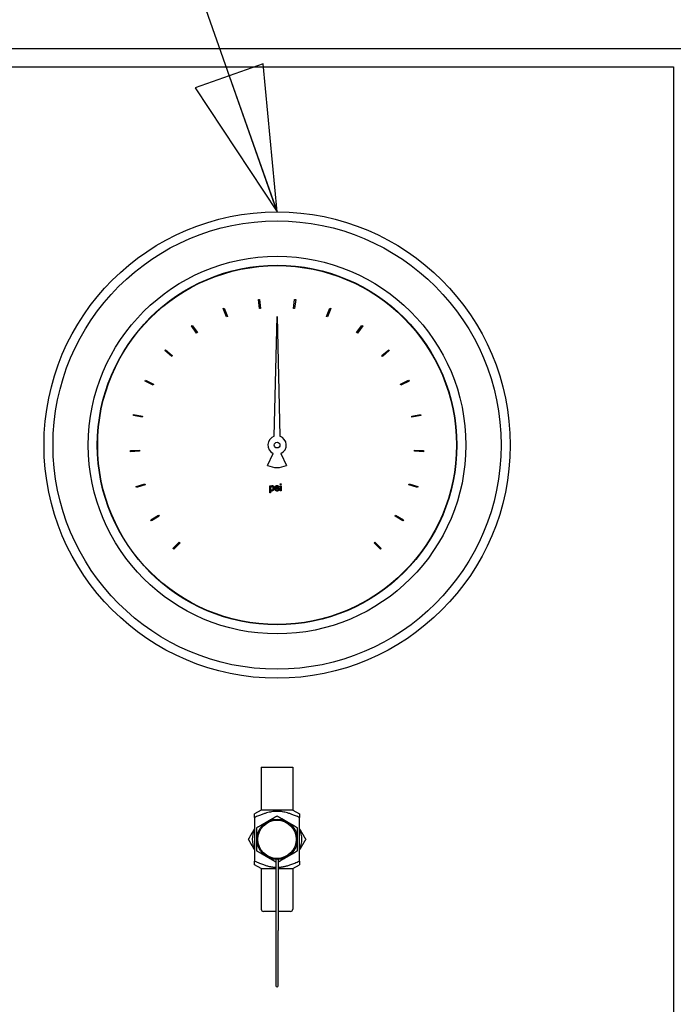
# Paper-space layout 'SHEET_1' of a CAD drawing. Header units: inches. Extents: x 4 to 540, y 12 to 340.
# Tile 16 of 118: x 64 to 73, y 144 to 157. Entities that reach past the tile are written whole.
import ezdxf

# ---------------------------------------------------------------- set-up
doc = ezdxf.new("R2010")
doc.units = ezdxf.units.IN
doc.header["$LTSCALE"] = 16
doc.header["$MEASUREMENT"] = 0
doc.layers.get('0').update_dxf_attribs({"lineweight": 25})
doc.layers.add('DIMEN', color=7, linetype='Continuous', lineweight=25)
doc.styles.get("Standard").update_dxf_attribs({"font": 'arial.ttf'})
doc.dimstyles.new('DEFAULT-ANSI$7', dxfattribs={"dimscale": 16, "dimtxt": 0.125, "dimasz": 0.125, "dimexe": 0.125, "dimexo": 0.0625, "dimgap": 0.031496, "dimtad": 0, "dimtih": 1, "dimtoh": 1, "dimrnd": 1e-08, "dimzin": 4, "dimdsep": 46, "dimtxsty": 'Standard', "dimblk": 'Filled-1', "dimcen": 0.09, "dimdle": 0.393701, "dimclrd": 256, "dimclre": 256, "dimclrt": 256, "dimadec": 0, "dimazin": 1, "dimtfac": 1.504, "dimtofl": 0, "dimtmove": 0, "dimatfit": 3, "dimldrblk": 'Filled-1', "dimfxl": 1, "dimtolj": 1, "dimtzin": 4, "dimlwd": 25, "dimlwe": 25, "dimarcsym": 0})

# ---------------------------------------------------------------- blocks, each defined once
blk = doc.blocks.new('Filled-1')
at = {"color": 0}
for p, q in [((0, 0), (-1, 0.25)), ((-1, 0.25), (-1, -0.25)), ((-1, 0), (0, 0)), ((-1, -0.25), (0, 0))]:
    blk.add_line(p, q, dxfattribs=at)
at = {"color": 0, "flags": 128}
blk.add_lwpolyline([(-1, -0.25), (0, 0), (-1, 0.25), (-1, -0.25)], dxfattribs=at)
at = {"color": 0}
blk.add_solid([(-1, -0.25), (0, 0), (-1, 0.25), (-1, -0.25)], dxfattribs=at)

psp = doc.layouts.new('SHEET_1')

# ---------------------------------------------------------------- linework, layer by layer
for p, q in [((49.653, 156.951), (73.653, 156.951)), ((49.903, 156.701), (73.403, 156.701)), ((73.403, 156.701), (73.403, 133.201)), ((67.643, 153.47), (67.658, 153.472)), ((67.659, 153.346), (67.643, 153.47)), ((67.658, 153.472), (67.674, 153.348)), ((68.132, 153.348), (68.147, 153.472)), ((68.147, 153.472), (68.162, 153.47)), ((68.162, 153.47), (68.147, 153.346)), ((67.156, 153.345), (67.17, 153.35)), ((67.201, 153.229), (67.156, 153.345)), ((67.17, 153.35), (67.215, 153.234)), ((67.674, 153.348), (67.659, 153.346)), ((68.147, 153.346), (68.132, 153.348)), ((68.59, 153.234), (68.636, 153.35)), ((68.65, 153.345), (68.604, 153.229)), ((68.636, 153.35), (68.65, 153.345)), ((67.215, 153.234), (67.201, 153.229)), ((67.864, 151.573), (67.903, 153.235)), ((67.903, 153.235), (67.941, 151.573)), ((68.604, 153.229), (68.59, 153.234)), ((66.714, 153.104), (66.726, 153.112)), ((66.786, 153.002), (66.714, 153.104)), ((66.726, 153.112), (66.798, 153.011)), ((66.798, 153.011), (66.786, 153.002)), ((69.007, 153.011), (69.08, 153.112)), ((69.019, 153.002), (69.007, 153.011)), ((69.092, 153.104), (69.019, 153.002)), ((69.08, 153.112), (69.092, 153.104)), ((66.344, 152.761), (66.354, 152.773)), ((66.44, 152.68), (66.344, 152.761)), ((66.354, 152.773), (66.449, 152.692)), ((69.356, 152.692), (69.452, 152.773)), ((69.461, 152.761), (69.366, 152.68)), ((69.452, 152.773), (69.461, 152.761)), ((66.449, 152.692), (66.44, 152.68)), ((69.366, 152.68), (69.356, 152.692)), ((66.07, 152.339), (66.077, 152.352)), ((66.183, 152.284), (66.07, 152.339)), ((66.077, 152.352), (66.189, 152.297)), ((69.616, 152.297), (69.729, 152.352)), ((69.735, 152.339), (69.623, 152.284)), ((69.729, 152.352), (69.735, 152.339)), ((66.189, 152.297), (66.183, 152.284)), ((69.623, 152.284), (69.616, 152.297)), ((65.909, 151.862), (65.912, 151.876)), ((66.031, 151.836), (65.909, 151.862)), ((65.912, 151.876), (66.034, 151.851)), ((66.034, 151.851), (66.031, 151.836)), ((69.772, 151.851), (69.894, 151.876)), ((69.775, 151.836), (69.772, 151.851)), ((69.897, 151.862), (69.775, 151.836)), ((69.894, 151.876), (69.897, 151.862)), ((65.868, 151.374), (65.993, 151.38)), ((65.869, 151.359), (65.868, 151.374)), ((65.994, 151.365), (65.869, 151.359)), ((65.993, 151.38), (65.994, 151.365)), ((69.812, 151.365), (69.812, 151.38)), ((69.812, 151.38), (69.937, 151.374)), ((69.937, 151.359), (69.812, 151.365)), ((69.937, 151.374), (69.937, 151.359)), ((67.771, 151.169), (67.849, 151.335)), ((67.957, 151.335), (68.034, 151.169)), ((65.949, 150.877), (66.069, 150.913)), ((65.954, 150.863), (65.949, 150.877)), ((66.073, 150.899), (65.954, 150.863)), ((66.069, 150.913), (66.073, 150.899)), ((67.801, 150.787), (67.801, 150.887)), ((67.801, 150.887), (67.814, 150.887)), ((67.814, 150.887), (67.814, 150.876)), ((67.814, 150.824), (67.814, 150.787)), ((67.873, 150.837), (67.886, 150.838)), ((67.928, 150.868), (67.915, 150.867)), ((67.948, 150.902), (67.948, 150.915)), ((67.948, 150.915), (67.961, 150.915)), ((67.961, 150.902), (67.948, 150.902)), ((67.948, 150.815), (67.948, 150.887)), ((67.948, 150.887), (67.961, 150.887)), ((67.961, 150.915), (67.961, 150.902)), ((67.961, 150.887), (67.961, 150.815)), ((69.732, 150.899), (69.736, 150.913)), ((69.852, 150.863), (69.732, 150.899)), ((69.736, 150.913), (69.856, 150.877)), ((69.856, 150.877), (69.852, 150.863)), ((67.814, 150.787), (67.801, 150.787)), ((67.961, 150.815), (67.948, 150.815)), ((66.15, 150.415), (66.257, 150.479)), ((66.158, 150.402), (66.15, 150.415)), ((66.265, 150.466), (66.158, 150.402)), ((66.257, 150.479), (66.265, 150.466)), ((69.541, 150.466), (69.548, 150.479)), ((69.648, 150.402), (69.541, 150.466)), ((69.548, 150.479), (69.656, 150.415)), ((69.656, 150.415), (69.648, 150.402)), ((66.458, 150.017), (66.546, 150.105)), ((66.468, 150.006), (66.458, 150.017)), ((66.557, 150.094), (66.468, 150.006)), ((66.546, 150.105), (66.557, 150.094)), ((69.249, 150.094), (69.259, 150.105)), ((69.337, 150.006), (69.249, 150.094)), ((69.259, 150.105), (69.348, 150.017)), ((69.348, 150.017), (69.337, 150.006)), ((67.684, 146.981), (68.121, 146.981)), ((67.684, 146.981), (67.684, 146.387)), ((68.121, 146.981), (68.121, 146.387)), ((67.684, 146.387), (67.59, 146.333)), ((68.121, 146.387), (67.684, 146.387)), ((68.121, 146.387), (68.215, 146.333)), ((67.59, 146.283), (67.59, 145.68)), ((68.215, 145.68), (68.215, 146.283)), ((67.684, 145.575), (67.59, 145.629)), ((67.887, 145.7), (67.887, 144.715)), ((67.918, 145.7), (67.918, 144.715)), ((68.121, 145.575), (68.215, 145.629)), ((67.684, 145.575), (67.887, 145.575)), ((67.684, 145.575), (67.684, 145.012)), ((67.918, 145.575), (68.121, 145.575)), ((68.121, 145.575), (68.121, 145.012)), ((67.887, 144.981), (67.715, 144.981)), ((68.09, 144.981), (67.918, 144.981)), ((67.887, 144.715), (67.887, 143.95)), ((67.918, 143.95), (67.918, 144.715))]:
    psp.add_line(p, q)
for centre, radius in [((67.903, 151.451), 3.235), ((67.903, 151.451), 3.11), ((67.903, 151.451), 2.62), ((67.903, 151.451), 2.495), ((67.903, 151.451), 2.49), ((67.903, 151.451), 0.0402), ((67.903, 145.981), 0.281), ((67.903, 145.981), 0.266)]:
    psp.add_circle(centre, radius)
for centre, radius, start, end in [((67.903, 151.451), 0.128, 107.496, 245), ((67.903, 151.451), 0.128, 295, 72.504), ((67.903, 151.451), 0.311, 245, 295), ((67.903, 145.981), 0.344, 155.38, 204.62), ((67.903, 145.981), 0.344, 335.38, 24.62), ((67.715, 145.012), 0.0312, 180, 270), ((68.09, 145.012), 0.0312, 270, 0), ((67.903, 143.95), 0.0156, 180, 0)]:
    psp.add_arc(centre, radius, start, end)
for points, knots in [([(67.832, 150.877), (67.831, 150.877), (67.829, 150.877), (67.826, 150.876), (67.825, 150.875), (67.822, 150.872), (67.82, 150.87), (67.817, 150.865), (67.815, 150.862), (67.814, 150.856), (67.813, 150.853), (67.814, 150.85)], [0, 0, 0, 0, 0.01030086, 0.01030086, 0.02382745, 0.02382745, 0.04396287, 0.04396287, 0.06383541, 0.06383541, 0.08336478, 0.08336478, 0.08336478, 0.08336478]), ([(67.814, 150.85), (67.813, 150.847), (67.814, 150.844), (67.816, 150.838), (67.818, 150.834), (67.822, 150.829), (67.823, 150.828), (67.826, 150.826), (67.827, 150.826), (67.829, 150.825), (67.83, 150.825), (67.831, 150.825)], [0, 0, 0, 0, 0.02322797, 0.02322797, 0.05294076, 0.05294076, 0.07328258, 0.07328258, 0.08325354, 0.08325354, 0.09300739, 0.09300739, 0.09300739, 0.09300739]), ([(67.814, 150.876), (67.815, 150.878), (67.818, 150.881), (67.824, 150.885), (67.826, 150.886), (67.83, 150.888), (67.832, 150.889), (67.834, 150.889)], [0, 0, 0, 0, 0.02029333, 0.02029333, 0.03021114, 0.03021114, 0.03916885, 0.03916885, 0.03916885, 0.03916885]), ([(67.832, 150.813), (67.831, 150.813), (67.829, 150.814), (67.825, 150.815), (67.823, 150.817), (67.818, 150.82), (67.815, 150.822), (67.814, 150.824)], [0, 0, 0, 0, 0.01150824, 0.01150824, 0.03263308, 0.03263308, 0.05663204, 0.05663204, 0.05663204, 0.05663204]), ([(67.831, 150.825), (67.833, 150.825), (67.834, 150.825), (67.837, 150.826), (67.839, 150.827), (67.842, 150.83), (67.844, 150.832), (67.847, 150.837), (67.848, 150.84), (67.85, 150.845), (67.85, 150.848), (67.85, 150.851)], [0, 0, 0, 0, 0.01071137, 0.01071137, 0.02407168, 0.02407168, 0.04411244, 0.04411244, 0.06645343, 0.06645343, 0.08878202, 0.08878202, 0.08878202, 0.08878202]), ([(67.85, 150.851), (67.85, 150.854), (67.849, 150.858), (67.847, 150.864), (67.846, 150.868), (67.842, 150.873), (67.84, 150.874), (67.837, 150.876), (67.836, 150.876), (67.834, 150.877), (67.833, 150.877), (67.832, 150.877)], [0, 0, 0, 0, 0.02328468, 0.02328468, 0.05371088, 0.05371088, 0.07254544, 0.07254544, 0.08127428, 0.08127428, 0.08978114, 0.08978114, 0.08978114, 0.08978114]), ([(67.863, 150.852), (67.863, 150.847), (67.862, 150.842), (67.858, 150.831), (67.855, 150.827), (67.848, 150.82), (67.845, 150.817), (67.84, 150.815), (67.839, 150.814), (67.835, 150.814), (67.834, 150.813), (67.832, 150.813)], [0, 0, 0, 0, 0.0342805, 0.0342805, 0.0656597, 0.0656597, 0.0911704, 0.0911704, 0.1037336, 0.1037336, 0.1148102, 0.1148102, 0.1148102, 0.1148102]), ([(67.834, 150.889), (67.835, 150.889), (67.837, 150.889), (67.842, 150.887), (67.844, 150.886), (67.85, 150.882), (67.853, 150.879), (67.858, 150.872), (67.86, 150.868), (67.862, 150.859), (67.863, 150.855), (67.863, 150.852)], [0, 0, 0, 0, 0.01297321, 0.01297321, 0.02976754, 0.02976754, 0.04981668, 0.04981668, 0.07069649, 0.07069649, 0.09133528, 0.09133528, 0.09133528, 0.09133528]), ([(67.904, 150.813), (67.9, 150.813), (67.897, 150.814), (67.89, 150.816), (67.886, 150.818), (67.88, 150.823), (67.878, 150.825), (67.875, 150.829), (67.875, 150.831), (67.874, 150.834), (67.873, 150.835), (67.873, 150.837)], [0, 0, 0, 0, 0.0256185, 0.0256185, 0.0570139, 0.0570139, 0.0819114, 0.0819114, 0.0939542, 0.0939542, 0.1058298, 0.1058298, 0.1058298, 0.1058298]), ([(67.874, 150.868), (67.874, 150.869), (67.875, 150.871), (67.876, 150.875), (67.877, 150.877), (67.879, 150.881), (67.881, 150.882), (67.882, 150.884)], [0, 0, 0, 0, 0.0119503, 0.0119503, 0.02671657, 0.02671657, 0.04156251, 0.04156251, 0.04156251, 0.04156251]), ([(67.903, 150.845), (67.897, 150.847), (67.889, 150.848), (67.88, 150.855), (67.878, 150.858), (67.876, 150.861), (67.875, 150.862), (67.875, 150.865), (67.874, 150.866), (67.874, 150.868)], [0, 0, 0, 0, 0.0472126, 0.0472126, 0.0724341, 0.0724341, 0.0919181, 0.0919181, 0.1110504, 0.1110504, 0.1110504, 0.1110504]), ([(67.882, 150.884), (67.884, 150.885), (67.885, 150.885), (67.891, 150.888), (67.896, 150.889), (67.9, 150.889)], [0, 0, 0, 0, 0.01117492, 0.01117492, 0.03636802, 0.03636802, 0.03636802, 0.03636802]), ([(67.886, 150.838), (67.886, 150.837), (67.887, 150.835), (67.888, 150.833), (67.889, 150.831), (67.892, 150.829), (67.894, 150.827), (67.898, 150.826), (67.899, 150.826), (67.901, 150.825), (67.903, 150.825), (67.904, 150.825)], [0, 0, 0, 0, 0.01013725, 0.01013725, 0.02329745, 0.02329745, 0.04129455, 0.04129455, 0.05078689, 0.05078689, 0.06008173, 0.06008173, 0.06008173, 0.06008173]), ([(67.901, 150.877), (67.899, 150.877), (67.897, 150.877), (67.894, 150.876), (67.892, 150.875), (67.889, 150.873), (67.889, 150.872), (67.888, 150.871), (67.888, 150.871), (67.888, 150.87), (67.888, 150.869), (67.888, 150.869)], [0, 0, 0, 0, 0.01457318, 0.01457318, 0.03030704, 0.03030704, 0.03901658, 0.03901658, 0.04302419, 0.04302419, 0.04695167, 0.04695167, 0.04695167, 0.04695167]), ([(67.888, 150.869), (67.888, 150.868), (67.888, 150.868), (67.888, 150.866), (67.888, 150.866), (67.889, 150.865)], [0, 0, 0, 0, 0.00523907, 0.00523907, 0.01050232, 0.01050232, 0.01050232, 0.01050232]), ([(67.889, 150.865), (67.889, 150.864), (67.89, 150.864), (67.891, 150.863), (67.892, 150.863), (67.893, 150.862)], [0, 0, 0, 0, 0.00622748, 0.00622748, 0.01298919, 0.01298919, 0.01298919, 0.01298919]), ([(67.893, 150.862), (67.894, 150.862), (67.896, 150.861), (67.899, 150.86), (67.901, 150.86), (67.902, 150.859)], [0, 0, 0, 0, 0.00998975, 0.00998975, 0.02429225, 0.02429225, 0.02429225, 0.02429225]), ([(67.9, 150.889), (67.905, 150.889), (67.909, 150.888), (67.916, 150.885), (67.919, 150.883), (67.924, 150.879), (67.925, 150.877), (67.927, 150.873), (67.928, 150.87), (67.928, 150.868)], [0, 0, 0, 0, 0.03306975, 0.03306975, 0.05935706, 0.05935706, 0.07869839, 0.07869839, 0.09801391, 0.09801391, 0.09801391, 0.09801391]), ([(67.915, 150.867), (67.915, 150.868), (67.915, 150.869), (67.914, 150.871), (67.913, 150.872), (67.91, 150.874), (67.909, 150.875), (67.906, 150.876), (67.905, 150.877), (67.903, 150.877), (67.902, 150.877), (67.901, 150.877)], [0, 0, 0, 0, 0.00763462, 0.00763462, 0.01756752, 0.01756752, 0.03140757, 0.03140757, 0.03927119, 0.03927119, 0.04695429, 0.04695429, 0.04695429, 0.04695429]), ([(67.902, 150.859), (67.908, 150.858), (67.914, 150.856), (67.922, 150.852), (67.926, 150.85), (67.93, 150.845), (67.931, 150.843), (67.932, 150.841), (67.932, 150.84), (67.932, 150.838), (67.933, 150.837), (67.932, 150.837)], [0, 0, 0, 0, 0.04193278, 0.04193278, 0.05932368, 0.05932368, 0.06853151, 0.06853151, 0.07325574, 0.07325574, 0.07774024, 0.07774024, 0.07774024, 0.07774024]), ([(67.915, 150.841), (67.913, 150.842), (67.911, 150.842), (67.907, 150.844), (67.905, 150.844), (67.903, 150.845)], [0, 0, 0, 0, 0.01396383, 0.01396383, 0.03149812, 0.03149812, 0.03149812, 0.03149812]), ([(67.932, 150.837), (67.933, 150.835), (67.932, 150.834), (67.931, 150.83), (67.93, 150.828), (67.927, 150.824), (67.925, 150.821), (67.919, 150.817), (67.916, 150.816), (67.909, 150.814), (67.906, 150.813), (67.904, 150.813)], [0, 0, 0, 0, 0.00947166, 0.00947166, 0.02243131, 0.02243131, 0.03830049, 0.03830049, 0.05308964, 0.05308964, 0.06787907, 0.06787907, 0.06787907, 0.06787907]), ([(67.904, 150.825), (67.906, 150.825), (67.908, 150.825), (67.912, 150.826), (67.914, 150.828), (67.917, 150.83), (67.918, 150.831), (67.919, 150.832), (67.919, 150.833), (67.919, 150.834), (67.919, 150.835), (67.919, 150.835)], [0, 0, 0, 0, 0.01486225, 0.01486225, 0.03337884, 0.03337884, 0.04420953, 0.04420953, 0.04920576, 0.04920576, 0.05407335, 0.05407335, 0.05407335, 0.05407335]), ([(67.919, 150.835), (67.919, 150.836), (67.919, 150.837), (67.918, 150.838), (67.918, 150.839), (67.917, 150.84), (67.916, 150.841), (67.915, 150.841)], [0, 0, 0, 0, 0.00630196, 0.00630196, 0.01208505, 0.01208505, 0.02017356, 0.02017356, 0.02017356, 0.02017356])]:
    psp.add_open_spline(points, degree=3, knots=knots)
for points, weights in [([(68.215, 146.283), (67.903, 146.423), (67.59, 146.283)], [1, 1.60078105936, 1]), ([(67.59, 146.283), (67.59, 146.333), (67.59, 146.333)], [1, 1.14031242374, 1.14031242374]), ([(68.215, 146.333), (68.215, 146.333), (68.215, 146.283)], [1.14031242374, 1.14031242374, 1]), ([(67.621, 146.143), (67.697, 146.187), (67.762, 146.225)], [1, 1.0379548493, 1]), ([(67.762, 146.225), (67.827, 146.262), (67.903, 146.306)], [1, 1.0379548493, 1]), ([(67.903, 146.306), (67.978, 146.262), (68.043, 146.225)], [1, 1.0379548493, 1]), ([(68.043, 146.225), (68.109, 146.187), (68.184, 146.143)], [1, 1.0379548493, 1]), ([(67.506, 145.981), (67.551, 146.059), (67.59, 146.127)], [1, 1.03205395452, 1.00996694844]), ([(67.621, 145.981), (67.621, 146.056), (67.621, 146.143)], [1, 1.0379548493, 1]), ([(68.184, 146.143), (68.184, 146.056), (68.184, 145.981)], [1, 1.0379548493, 1]), ([(68.215, 146.127), (68.255, 146.059), (68.3, 145.981)], [1.00996694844, 1.03205395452, 1]), ([(67.59, 145.835), (67.551, 145.903), (67.506, 145.981)], [1.00996694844, 1.03205395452, 1]), ([(67.621, 145.819), (67.621, 145.906), (67.621, 145.981)], [1, 1.0379548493, 1]), ([(68.184, 145.981), (68.184, 145.906), (68.184, 145.819)], [1, 1.0379548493, 1]), ([(68.3, 145.981), (68.255, 145.903), (68.215, 145.835)], [1, 1.03205395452, 1.00996694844]), ([(67.762, 145.737), (67.697, 145.775), (67.621, 145.819)], [1, 1.0379548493, 1]), ([(68.184, 145.819), (68.109, 145.775), (68.043, 145.737)], [1, 1.0379548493, 1]), ([(67.59, 145.68), (67.773, 145.597), (67.887, 145.593)], [1, 1.280878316, 1.29912309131]), ([(67.59, 145.629), (67.59, 145.629), (67.59, 145.68)], [1.14031242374, 1.14031242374, 1]), ([(67.887, 145.665), (67.821, 145.703), (67.762, 145.737)], [1.00692964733, 1.03409813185, 1]), ([(68.043, 145.737), (67.985, 145.703), (67.918, 145.665)], [1, 1.03409813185, 1.00692964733]), ([(67.918, 145.593), (68.033, 145.597), (68.215, 145.68)], [1.29912309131, 1.280878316, 1]), ([(68.215, 145.68), (68.215, 145.629), (68.215, 145.629)], [1, 1.14031242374, 1.14031242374])]:
    psp.add_rational_spline(points, weights, degree=2)

# ---------------------------------------------------------------- leaders
at = {"layer": 'DIMEN', "linetype": 'Continuous', "lineweight": 25, "annotation_type": 0, "has_hookline": 1, "hookline_direction": 1, "text_width": 25.873}
psp.add_leader([(67.903, 154.686), (51.401, 201.634), (49.401, 201.634)], dimstyle='DEFAULT-ANSI$7', override={"dimtad": 0}, dxfattribs=at)

doc.saveas('drawing.dxf')
